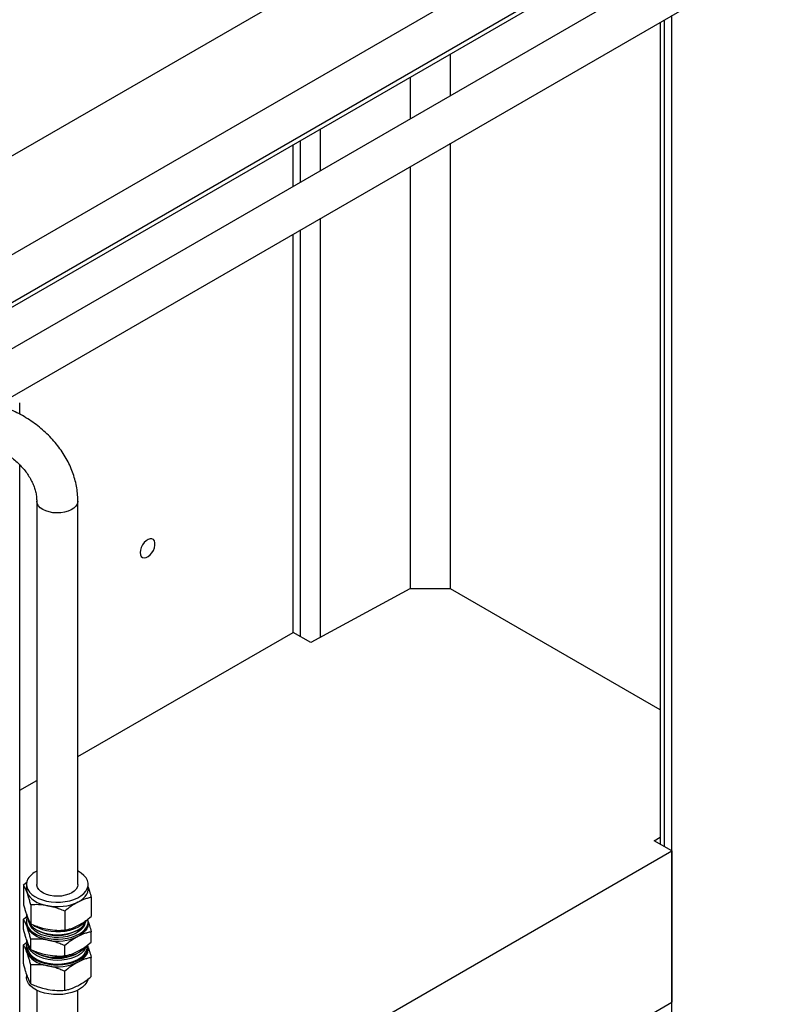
# Model space of a CAD drawing. Header units: millimetres. Extents: x 0 to 25230, y 0 to 17820.
# Tile 144 of 214: x 19332 to 19701, y 9316 to 9794. Entities that reach past the tile are written whole.
import ezdxf

# ---------------------------------------------------------------- set-up
doc = ezdxf.new("R2010")
doc.units = ezdxf.units.MM
doc.linetypes.add('SLD-Sólida', pattern=[0])
doc.layers.add('REFERÊNCIAS', color=9, linetype='SLD-Sólida')

msp = doc.modelspace()

# ---------------------------------------------------------------- linework, layer by layer
at = {"color": 7, "linetype": 'SLD-Sólida', "lineweight": 25, "ltscale": 30}
for p, q in [((20507.41, 10360.84), (19273.93, 9648.76)), ((19293.38, 9636.9), (20517.41, 10343.51)), ((20286.44, 10187.55), (19312.05, 9625.05)), ((19322.05, 9607.73), (20296.44, 10170.23)), ((19332.05, 9602.65), (19332.05, 9608.22)), ((19332.05, 9171.23), (19332.05, 9578.07)), ((19340.28, 9560.47), (19340.28, 9374.3)), ((19360.28, 9374.3), (19360.28, 9560.47)), ((19333.81, 9374.15), (19335.63, 9375.61)), ((19333.81, 9374.15), (19333.81, 9364.9)), ((19335.28, 9374.3), (19335.28, 9372.16)), ((19365.28, 9372.16), (19365.28, 9374.3)), ((19337.42, 9364.37), (19337.42, 9355.12)), ((19366.76, 9367.98), (19366.76, 9358.73)), ((19333.81, 9357.43), (19335.59, 9358.86)), ((19353.89, 9361.28), (19353.89, 9352.04)), ((19333.81, 9352.43), (19333.81, 9357.43)), ((19335.28, 9356.34), (19335.28, 9355.44)), ((19365.28, 9355.44), (19365.28, 9356.34)), ((19340.18, 9352.22), (19340.71, 9351.92)), ((19359.85, 9351.92), (19360.39, 9352.22)), ((19366.76, 9346.26), (19366.76, 9351.26)), ((19333.81, 9344.96), (19335.49, 9346.3)), ((19333.81, 9335.71), (19333.81, 9344.96)), ((19335.99, 9344.72), (19335.99, 9343.68)), ((19337.42, 9342.65), (19337.42, 9347.65)), ((19353.89, 9339.57), (19353.89, 9344.56)), ((19364.57, 9343.68), (19364.57, 9344.56)), ((19335.28, 9343.68), (19335.28, 9342.97)), ((19365.28, 9342.97), (19365.28, 9343.68)), ((19337.42, 9325.93), (19337.42, 9335.18)), ((19366.76, 9329.54), (19366.76, 9338.79)), ((19335.28, 9330.71), (19335.28, 9329.39)), ((19353.89, 9322.85), (19353.89, 9332.09)), ((19340.28, 9322.94), (19340.28, 9191.39)), ((19360.28, 9191.39), (19360.28, 9322.94))]:
    msp.add_line(p, q, dxfattribs=at)
at = {"color": 7, "linetype": 'SLD-Sólida', "lineweight": 25, "ltscale": 30, "flags": 128}
for points in [[(19359.94, 9558.98), (19359.28, 9557.95), (19358.29, 9557.01), (19357.01, 9556.2), (19355.49, 9555.54), (19353.78, 9555.06), (19351.94, 9554.78), (19350.04, 9554.7), (19348.16, 9554.83), (19346.35, 9555.16), (19344.68, 9555.69), (19343.21, 9556.39), (19342, 9557.24), (19341.09, 9558.2), (19340.51, 9559.24), (19340.29, 9560.33), (19340.28, 9560.46)], [(19360.28, 9560.47), (19360.26, 9560.06), (19359.94, 9558.98)], [(19336.01, 9376.97), (19335.47, 9375.68), (19335.28, 9374.36), (19335.44, 9373.04), (19335.95, 9371.75), (19336.79, 9370.51), (19337.95, 9369.37), (19339.4, 9368.34), (19341.1, 9367.45), (19343.02, 9366.72), (19345.11, 9366.17), (19347.32, 9365.81), (19349.6, 9365.65), (19351.9, 9365.69), (19354.15, 9365.93), (19356.32, 9366.37), (19358.35, 9367), (19360.18, 9367.79), (19361.79, 9368.74), (19363.12, 9369.82), (19364.15, 9371.01), (19364.86, 9372.27), (19365.23, 9373.58), (19365.25, 9374.9), (19364.91, 9376.21), (19364.23, 9377.48), (19363.23, 9378.67), (19361.92, 9379.76), (19360.34, 9380.72), (19360.28, 9380.75)], [(19360.28, 9374.3), (19360.28, 9374.14), (19360.04, 9373.05), (19359.46, 9372.01), (19358.54, 9371.04), (19357.32, 9370.2), (19355.85, 9369.51), (19354.18, 9368.98), (19352.37, 9368.65), (19350.48, 9368.53), (19348.58, 9368.61), (19346.75, 9368.9), (19345.04, 9369.38), (19343.52, 9370.05), (19342.25, 9370.86), (19341.27, 9371.8), (19340.61, 9372.83), (19340.3, 9373.91), (19340.28, 9374.3)], [(19335.28, 9372.16), (19335.33, 9371.47), (19335.61, 9370.35)], [(19335.61, 9370.35), (19336.15, 9369.26), (19336.92, 9368.22), (19337.93, 9367.25), (19339.14, 9366.36), (19340.55, 9365.57), (19342.12, 9364.89), (19343.83, 9364.34), (19345.65, 9363.92)], [(19360.33, 9365.72), (19361.69, 9366.54), (19362.87, 9367.44), (19363.82, 9368.43), (19364.55, 9369.49), (19365.03, 9370.58), (19365.26, 9371.71), (19365.28, 9372.16)], [(19335.61, 9353.63), (19335.33, 9354.75), (19335.28, 9355.44)], [(19335.62, 9358.17), (19335.33, 9357.06), (19335.32, 9355.73), (19335.65, 9354.42), (19336.33, 9353.16), (19337.33, 9351.96), (19338.64, 9350.87), (19340.22, 9349.91), (19342.04, 9349.1), (19344.05, 9348.46), (19346.2, 9348), (19348.46, 9347.74), (19350.75, 9347.68), (19353.03, 9347.82), (19355.25, 9348.17), (19357.35, 9348.7), (19359.29, 9349.41), (19361.02, 9350.29), (19362.49, 9351.3), (19363.68, 9352.44), (19364.55, 9353.67)], [(19336.06, 9357.25), (19336.17, 9356.76), (19336.7, 9355.5), (19337.56, 9354.31), (19338.73, 9353.2), (19340.19, 9352.22), (19341.89, 9351.38), (19343.8, 9350.7), (19345.87, 9350.21), (19348.06, 9349.91), (19350.29, 9349.81), (19352.53, 9349.91), (19354.7, 9350.21), (19356.78, 9350.71), (19358.69, 9351.39), (19360.39, 9352.23), (19361.85, 9353.21), (19363.02, 9354.32), (19363.87, 9355.51), (19364.39, 9356.74)], [(19363.66, 9355.16), (19363.45, 9354.53), (19362.78, 9353.34), (19361.78, 9352.22), (19360.49, 9351.21), (19358.93, 9350.33), (19357.15, 9349.61), (19355.19, 9349.06), (19353.1, 9348.7), (19350.94, 9348.53), (19348.77, 9348.57), (19346.63, 9348.81), (19344.59, 9349.25), (19342.69, 9349.87), (19340.99, 9350.66), (19339.53, 9351.59), (19338.36, 9352.65), (19337.48, 9353.8), (19336.94, 9355.02), (19336.93, 9355.07)], [(19338.7, 9354.51), (19339.4, 9354.05), (19341.1, 9353.16), (19343.02, 9352.43), (19345.11, 9351.88), (19347.32, 9351.52), (19349.6, 9351.36), (19351.9, 9351.4), (19354.15, 9351.64), (19356.32, 9352.08), (19358.35, 9352.71), (19360.18, 9353.51), (19361.79, 9354.45), (19363.12, 9355.53), (19364.14, 9356.69)], [(19365.28, 9355.44), (19365.26, 9354.99), (19365.03, 9353.86), (19364.55, 9352.77), (19363.82, 9351.71), (19362.87, 9350.73), (19361.69, 9349.82), (19360.33, 9349.01)], [(19345.65, 9347.2), (19343.83, 9347.62), (19342.12, 9348.17), (19340.55, 9348.85), (19339.14, 9349.64), (19337.93, 9350.53), (19336.92, 9351.5), (19336.15, 9352.54), (19335.61, 9353.63)], [(19364.55, 9341.01), (19363.68, 9339.78), (19362.49, 9338.65), (19361.02, 9337.63), (19359.29, 9336.76), (19357.35, 9336.04), (19355.25, 9335.51), (19353.03, 9335.17), (19350.75, 9335.02), (19348.46, 9335.09), (19346.2, 9335.35), (19344.05, 9335.8), (19342.04, 9336.45), (19340.22, 9337.26), (19338.64, 9338.22), (19337.33, 9339.31), (19336.33, 9340.5), (19335.65, 9341.77), (19335.32, 9343.08), (19335.33, 9344.4), (19335.62, 9345.52)], [(19364.37, 9344.26), (19363.87, 9343.09), (19363.02, 9341.89), (19361.85, 9340.79), (19360.39, 9339.81), (19358.69, 9338.96), (19356.78, 9338.29), (19354.7, 9337.79), (19352.53, 9337.49), (19350.29, 9337.39), (19348.06, 9337.49), (19345.87, 9337.79), (19343.8, 9338.28), (19341.89, 9338.96), (19340.19, 9339.8), (19338.73, 9340.78), (19337.56, 9341.89), (19336.7, 9343.08), (19336.17, 9344.34), (19336.14, 9344.47)], [(19335.28, 9342.97), (19335.33, 9342.28), (19335.61, 9341.16)], [(19335.61, 9341.16), (19336.15, 9340.07), (19336.92, 9339.03), (19337.93, 9338.06), (19339.14, 9337.17), (19340.55, 9336.38), (19342.12, 9335.7), (19343.83, 9335.15), (19345.65, 9334.73)], [(19363.87, 9341.14), (19363.02, 9339.94), (19361.85, 9338.84), (19360.39, 9337.85), (19358.69, 9337.01), (19356.78, 9336.33), (19354.7, 9335.84), (19352.53, 9335.53), (19350.29, 9335.43), (19348.06, 9335.53), (19345.87, 9335.83), (19343.8, 9336.33), (19341.89, 9337), (19340.19, 9337.84), (19338.73, 9338.83), (19337.56, 9339.93), (19336.7, 9341.13), (19336.17, 9342.39), (19335.99, 9343.68), (19335.99, 9343.68)], [(19364.28, 9344.24), (19363.68, 9343.46), (19362.49, 9342.32), (19361.02, 9341.31), (19359.29, 9340.43), (19357.35, 9339.72), (19355.25, 9339.18), (19353.03, 9338.84), (19350.75, 9338.7), (19348.46, 9338.76), (19346.2, 9339.02), (19344.05, 9339.48), (19342.04, 9340.12), (19340.22, 9340.93), (19338.64, 9341.89), (19338.11, 9342.3)], [(19360.33, 9336.53), (19361.69, 9337.35), (19362.87, 9338.25), (19363.82, 9339.24), (19364.55, 9340.29), (19365.03, 9341.39), (19365.26, 9342.52), (19365.28, 9342.97)], [(19364.57, 9343.68), (19364.4, 9342.39), (19363.87, 9341.14)], [(19364.55, 9326.72), (19363.68, 9325.49), (19362.49, 9324.36), (19361.02, 9323.34), (19359.29, 9322.47), (19357.35, 9321.75), (19355.25, 9321.22), (19353.03, 9320.88), (19350.75, 9320.74), (19348.46, 9320.8), (19346.2, 9321.06), (19344.05, 9321.51), (19342.04, 9322.16), (19340.22, 9322.97), (19338.64, 9323.93), (19337.33, 9325.02), (19336.33, 9326.21), (19335.65, 9327.48), (19335.32, 9328.79), (19335.28, 9329.39)], [(19365.16, 9328.27), (19365.09, 9328.01), (19364.55, 9326.72)]]:
    msp.add_lwpolyline(points, dxfattribs=at)
at = {"color": 7, "linetype": 'SLD-Sólida', "lineweight": 25, "ltscale": 900}
for centre, radius, start, end in [((19344.72, 9371.45), 10.31, 115.495, 147.6036), ((19350.25, 9387.05), 23.59, 258.7537, 295.2746), ((19340.99, 9360.13), 5.71, 181.1541, 216.2131), ((19360.03, 9356.33), 5.25, 329.4816, 11.557), ((19350.28, 9370.17), 20.61, 242.3365, 297.6635), ((19341.17, 9347.51), 5.89, 181.5048, 221.6104), ((19350.25, 9370.33), 23.59, 258.7537, 295.2746), ((19360.06, 9343.67), 5.22, 329.3632, 14.419), ((19350.28, 9359.25), 20.87, 244.141, 295.859), ((19350.25, 9357.86), 23.59, 258.7537, 295.2746)]:
    msp.add_arc(centre, radius, start, end, dxfattribs=at)
at = {"color": 7, "linetype": 'SLD-Sólida', "lineweight": 25, "ltscale": 30}
for points, knots in [([(19360.28, 9560.47), (19360.27, 9561.16), (19360.24, 9563), (19359.93, 9565.99), (19359.29, 9569.42), (19358.33, 9572.84), (19357.09, 9576.22), (19355.54, 9579.54), (19353.72, 9582.78), (19351.62, 9585.92), (19349.27, 9588.93), (19346.67, 9591.81), (19343.85, 9594.52), (19340.83, 9597.05), (19337.61, 9599.39), (19334.23, 9601.52), (19330.71, 9603.43), (19327.06, 9605.1), (19323.31, 9606.53), (19319.49, 9607.7), (19316.1, 9608.5), (19313.99, 9608.86), (19313.17, 9608.99)], [0, 0, 0, 0, 0.030686, 0.081213, 0.131925, 0.182941, 0.234254, 0.285843, 0.337674, 0.389704, 0.441894, 0.494204, 0.546601, 0.599059, 0.651562, 0.704096, 0.756657, 0.809242, 0.861854, 0.914493, 0.96716, 1, 1, 1, 1]), ([(19310.12, 9589.23), (19310.59, 9589.15), (19312.03, 9588.91), (19314.45, 9588.33), (19317.33, 9587.43), (19320.15, 9586.29), (19322.88, 9584.95), (19325.49, 9583.42), (19327.95, 9581.71), (19330.24, 9579.85), (19332.33, 9577.85), (19334.21, 9575.75), (19335.85, 9573.57), (19337.24, 9571.33), (19338.38, 9569.07), (19339.26, 9566.8), (19339.87, 9564.55), (19340.22, 9562.43), (19340.26, 9561.1), (19340.28, 9560.47)], [0, 0, 0, 0, 0.029962, 0.090849, 0.151774, 0.212689, 0.273585, 0.334448, 0.395259, 0.456009, 0.516699, 0.577347, 0.637978, 0.698652, 0.759466, 0.82057, 0.882173, 0.944559, 1, 1, 1, 1]), ([(19335.61, 9370.35), (19335.28, 9371.17), (19334.67, 9372.71), (19334.08, 9373.69), (19333.81, 9374.15)], [0, 0, 0, 0, 0.535251, 1, 1, 1, 1]), ([(19337.42, 9364.37), (19337.24, 9365.04), (19336.9, 9366.33), (19336.29, 9368.4), (19335.87, 9369.62), (19335.61, 9370.35)], [0, 0, 0, 0, 0.303074, 0.582113, 1, 1, 1, 1]), ([(19365.28, 9372.96), (19365.5, 9372.32), (19366, 9370.85), (19366.48, 9369.02), (19366.76, 9367.98)], [0, 0, 0, 0, 0.4328, 1, 1, 1, 1]), ([(19333.81, 9364.9), (19333.99, 9364.23), (19334.33, 9362.94), (19334.93, 9360.88), (19335.36, 9359.65), (19335.61, 9358.92)], [0, 0, 0, 0, 0.303074, 0.582113, 1, 1, 1, 1]), ([(19345.65, 9363.92), (19344.16, 9364.14), (19341.37, 9364.54), (19338.67, 9364.42), (19337.42, 9364.37)], [0, 0, 0, 0, 0.535251, 1, 1, 1, 1]), ([(19353.89, 9361.28), (19353.08, 9361.62), (19351.51, 9362.28), (19348.76, 9363.23), (19346.82, 9363.66), (19345.65, 9363.92)], [0, 0, 0, 0, 0.303074, 0.582113, 1, 1, 1, 1]), ([(19360.33, 9365.72), (19359.16, 9365.05), (19356.98, 9363.8), (19354.87, 9362.08), (19353.89, 9361.28)], [0, 0, 0, 0, 0.535251, 1, 1, 1, 1]), ([(19366.76, 9367.98), (19366.12, 9367.84), (19364.9, 9367.56), (19362.75, 9366.88), (19361.24, 9366.16), (19360.33, 9365.72)], [0, 0, 0, 0, 0.303074, 0.582113, 1, 1, 1, 1]), ([(19335.61, 9358.92), (19335.94, 9358.1), (19336.55, 9356.56), (19337.14, 9355.58), (19337.42, 9355.12)], [0, 0, 0, 0, 0.535251, 1, 1, 1, 1]), ([(19335.61, 9353.63), (19335.28, 9354.46), (19334.67, 9355.99), (19334.08, 9356.97), (19333.81, 9357.43)], [0, 0, 0, 0, 0.535251, 1, 1, 1, 1]), ([(19337.42, 9355.12), (19338.23, 9354.78), (19339.8, 9354.13), (19342.55, 9353.18), (19344.49, 9352.75), (19345.65, 9352.49)], [0, 0, 0, 0, 0.303074, 0.582113, 1, 1, 1, 1]), ([(19353.89, 9352.04), (19354.53, 9352.18), (19355.75, 9352.46), (19357.9, 9353.14), (19359.42, 9353.86), (19360.33, 9354.29)], [0, 0, 0, 0, 0.303074, 0.582113, 1, 1, 1, 1]), ([(19360.33, 9354.29), (19361.49, 9354.96), (19363.67, 9356.22), (19365.78, 9357.94), (19366.76, 9358.73)], [0, 0, 0, 0, 0.535251, 1, 1, 1, 1]), ([(19365.28, 9356.24), (19365.5, 9355.6), (19366, 9354.13), (19366.48, 9352.3), (19366.76, 9351.26)], [0, 0, 0, 0, 0.4327998, 1, 1, 1, 1]), ([(19333.81, 9352.43), (19333.99, 9351.76), (19334.33, 9350.47), (19334.93, 9348.4), (19335.36, 9347.18), (19335.61, 9346.45)], [0, 0, 0, 0, 0.3030737, 0.5821129, 1, 1, 1, 1]), ([(19337.42, 9347.65), (19337.24, 9348.32), (19336.9, 9349.61), (19336.29, 9351.68), (19335.87, 9352.9), (19335.61, 9353.63)], [0, 0, 0, 0, 0.303074, 0.582113, 1, 1, 1, 1]), ([(19345.65, 9352.49), (19347.15, 9352.27), (19349.94, 9351.87), (19352.64, 9351.99), (19353.89, 9352.04)], [0, 0, 0, 0, 0.5352511, 1, 1, 1, 1]), ([(19366.76, 9351.26), (19366.12, 9351.12), (19364.9, 9350.84), (19362.75, 9350.16), (19361.24, 9349.44), (19360.33, 9349.01)], [0, 0, 0, 0, 0.303074, 0.582113, 1, 1, 1, 1]), ([(19335.61, 9341.16), (19335.28, 9341.98), (19334.67, 9343.52), (19334.08, 9344.5), (19333.81, 9344.96)], [0, 0, 0, 0, 0.535251, 1, 1, 1, 1]), ([(19335.61, 9346.45), (19335.94, 9345.63), (19336.55, 9344.09), (19337.14, 9343.11), (19337.42, 9342.65)], [0, 0, 0, 0, 0.535251, 1, 1, 1, 1]), ([(19345.65, 9347.2), (19344.16, 9347.42), (19341.37, 9347.82), (19338.67, 9347.7), (19337.42, 9347.65)], [0, 0, 0, 0, 0.535251, 1, 1, 1, 1]), ([(19353.89, 9344.56), (19353.08, 9344.91), (19351.51, 9345.56), (19348.76, 9346.51), (19346.82, 9346.94), (19345.65, 9347.2)], [0, 0, 0, 0, 0.303074, 0.582113, 1, 1, 1, 1]), ([(19360.33, 9349.01), (19359.16, 9348.33), (19356.98, 9347.08), (19354.87, 9345.36), (19353.89, 9344.56)], [0, 0, 0, 0, 0.535251, 1, 1, 1, 1]), ([(19360.33, 9341.82), (19361.49, 9342.49), (19363.67, 9343.75), (19365.78, 9345.46), (19366.76, 9346.26)], [0, 0, 0, 0, 0.535251, 1, 1, 1, 1]), ([(19337.42, 9335.18), (19337.24, 9335.85), (19336.9, 9337.14), (19336.29, 9339.21), (19335.87, 9340.43), (19335.61, 9341.16)], [0, 0, 0, 0, 0.303074, 0.582113, 1, 1, 1, 1]), ([(19337.42, 9342.65), (19338.23, 9342.31), (19339.8, 9341.66), (19342.55, 9340.71), (19344.49, 9340.28), (19345.65, 9340.02)], [0, 0, 0, 0, 0.303074, 0.582113, 1, 1, 1, 1]), ([(19345.65, 9340.02), (19347.15, 9339.8), (19349.94, 9339.4), (19352.64, 9339.51), (19353.89, 9339.57)], [0, 0, 0, 0, 0.535251, 1, 1, 1, 1]), ([(19353.89, 9339.57), (19354.53, 9339.71), (19355.75, 9339.99), (19357.9, 9340.67), (19359.42, 9341.39), (19360.33, 9341.82)], [0, 0, 0, 0, 0.303074, 0.582113, 1, 1, 1, 1]), ([(19365.36, 9343.54), (19365.55, 9342.98), (19366.02, 9341.58), (19366.48, 9339.83), (19366.76, 9338.79)], [0, 0, 0, 0, 0.403505, 1, 1, 1, 1]), ([(19333.81, 9335.71), (19333.99, 9335.04), (19334.33, 9333.75), (19334.93, 9331.68), (19335.36, 9330.46), (19335.61, 9329.73)], [0, 0, 0, 0, 0.303074, 0.582113, 1, 1, 1, 1]), ([(19345.65, 9334.73), (19344.16, 9334.94), (19341.37, 9335.35), (19338.67, 9335.23), (19337.42, 9335.18)], [0, 0, 0, 0, 0.535251, 1, 1, 1, 1]), ([(19360.33, 9336.53), (19359.16, 9335.86), (19356.98, 9334.61), (19354.87, 9332.89), (19353.89, 9332.09)], [0, 0, 0, 0, 0.535251, 1, 1, 1, 1]), ([(19366.76, 9338.79), (19366.12, 9338.64), (19364.9, 9338.37), (19362.75, 9337.69), (19361.24, 9336.97), (19360.33, 9336.53)], [0, 0, 0, 0, 0.303074, 0.582113, 1, 1, 1, 1]), ([(19353.89, 9332.09), (19353.08, 9332.43), (19351.51, 9333.09), (19348.76, 9334.04), (19346.82, 9334.47), (19345.65, 9334.73)], [0, 0, 0, 0, 0.303074, 0.582113, 1, 1, 1, 1]), ([(19335.61, 9329.73), (19335.94, 9328.91), (19336.55, 9327.37), (19337.14, 9326.39), (19337.42, 9325.93)], [0, 0, 0, 0, 0.535251, 1, 1, 1, 1]), ([(19337.42, 9325.93), (19338.23, 9325.59), (19339.8, 9324.94), (19342.55, 9323.99), (19344.49, 9323.56), (19345.65, 9323.3)], [0, 0, 0, 0, 0.303074, 0.582113, 1, 1, 1, 1]), ([(19360.33, 9325.1), (19361.49, 9325.77), (19363.67, 9327.03), (19365.78, 9328.75), (19366.76, 9329.54)], [0, 0, 0, 0, 0.535251, 1, 1, 1, 1]), ([(19345.65, 9323.3), (19347.15, 9323.08), (19349.94, 9322.68), (19352.64, 9322.8), (19353.89, 9322.85)], [0, 0, 0, 0, 0.5352511, 1, 1, 1, 1]), ([(19353.89, 9322.85), (19354.53, 9322.99), (19355.75, 9323.27), (19357.9, 9323.95), (19359.42, 9324.67), (19360.33, 9325.1)], [0, 0, 0, 0, 0.303074, 0.582113, 1, 1, 1, 1])]:
    msp.add_open_spline(points, degree=3, knots=knots, dxfattribs=at)
at = {"layer": 'REFERÊNCIAS', "linetype": 'SLD-Sólida', "lineweight": 25, "ltscale": 30}
for p, q in [((19230.41, 9671.69), (20863.49, 10614.44)), ((19295.1, 9635.54), (20513.95, 10339.17)), ((19645.13, 9392.61), (19645.13, 9794.24)), ((19648.68, 8866.34), (19648.68, 9796.29)), ((19643.08, 9793.05), (19643.08, 9393.8)), ((19541.2, 9757.34), (19541.2, 9777.61)), ((19521.73, 9746.1), (19521.73, 9766.37)), ((19478.12, 9720.92), (19478.12, 9741.2)), ((19464.83, 9713.25), (19464.83, 9733.53)), ((19468.39, 9715.3), (19468.39, 9735.58)), ((19541.2, 9517.92), (19541.2, 9734.24)), ((19521.73, 9517.92), (19521.73, 9723)), ((19478.12, 9494.39), (19478.12, 9697.83)), ((19464.83, 9496.69), (19464.83, 9690.16)), ((19468.39, 9494.64), (19468.39, 9692.21)), ((19521.41, 9517.92), (19473.34, 9491.79)), ((19541.2, 9517.92), (19521.41, 9517.92)), ((19643.08, 9459.11), (19541.2, 9517.92)), ((19360.28, 9436.34), (19464.83, 9496.69)), ((19473.34, 9491.79), (19464.83, 9496.69)), ((19332.05, 9420.04), (19340.28, 9424.79)), ((19640.18, 9395.47), (19643.08, 9397.25)), ((19648.68, 9390.56), (19640.18, 9395.47)), ((19360.28, 9224.07), (19648.68, 9390.56)), ((19648.68, 9390.56), (19648.68, 9317.07)), ((19336.2, 9136.68), (19648.68, 9317.07))]:
    msp.add_line(p, q, dxfattribs=at)
at = {"layer": 'REFERÊNCIAS', "linetype": 'SLD-Sólida', "lineweight": 25, "ltscale": 30, "flags": 128}
msp.add_lwpolyline([(19390.52, 9535.45), (19390.65, 9534.4), (19391.04, 9533.59), (19391.66, 9533.06), (19392.46, 9532.87), (19393.39, 9533.03), (19394.37, 9533.52), (19395.33, 9534.3), (19396.2, 9535.33), (19396.92, 9536.51), (19397.43, 9537.78), (19397.7, 9539.02), (19397.7, 9540.16), (19397.43, 9541.1), (19396.92, 9541.77), (19396.2, 9542.13), (19395.33, 9542.15), (19394.37, 9541.82), (19393.39, 9541.18), (19392.46, 9540.27), (19391.66, 9539.15), (19391.04, 9537.91), (19390.65, 9536.65), (19390.52, 9535.45)], dxfattribs=at)

doc.saveas('drawing.dxf')
